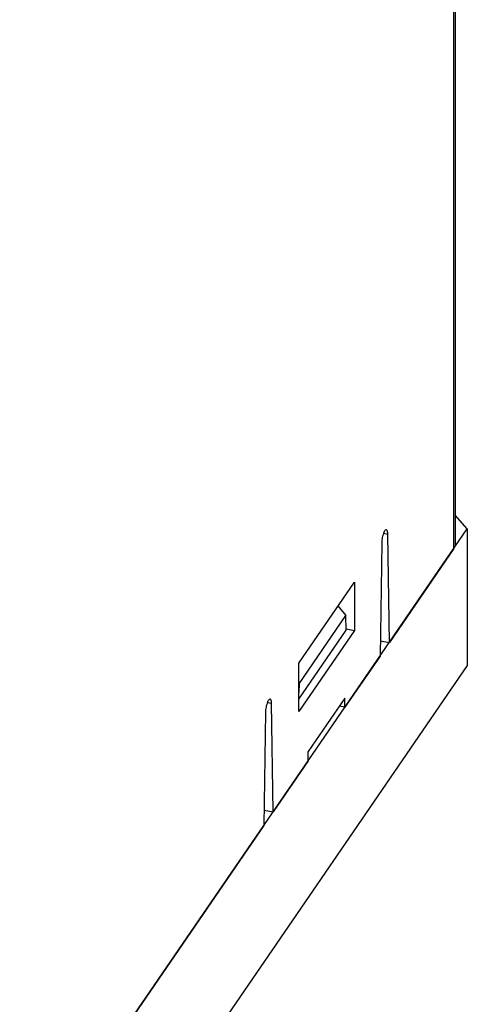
# Model space of a CAD drawing. Extents: x -837 to -216, y -123 to 601.
# Tile 133 of 136: x -241 to -216, y 470 to 525. Entities that reach past the tile are written whole.
import ezdxf

# ---------------------------------------------------------------- set-up
doc = ezdxf.new("R2010")
doc.units = 0
doc.header["$LTSCALE"] = 23.1
doc.layers.add('HEATSINK_AM_0', color=7, linetype='CONTINUOUS')

msp = doc.modelspace()

# ---------------------------------------------------------------- linework, layer by layer
at = {"layer": 'HEATSINK_AM_0', "color": 7}
for p, q in [((-216.759, 495.328), (-216.759, 577.844)), ((-216.687, 578.061), (-216.687, 495.546)), ((-216.007, 496.424), (-216.687, 497.196)), ((-288.172, 391.355), (-216.007, 496.424)), ((-220.689, 496.188), (-220.453, 496.141)), ((-216.007, 496.424), (-216.007, 488.791)), ((-220.795, 495.658), (-220.882, 489.325)), ((-220.366, 490.077), (-220.453, 496.141)), ((-216.759, 495.328), (-220.366, 490.077)), ((-225.427, 488.936), (-222.319, 493.461)), ((-222.319, 493.461), (-222.319, 490.758)), ((-223.239, 492.122), (-222.799, 491.587)), ((-225.417, 487.774), (-222.799, 491.587)), ((-222.781, 490.765), (-222.799, 491.587)), ((-225.427, 486.912), (-222.781, 490.765)), ((-222.319, 490.758), (-225.427, 486.233)), ((-222.783, 490.852), (-222.319, 490.758)), ((-220.871, 490.174), (-220.366, 490.077)), ((-220.882, 489.325), (-222.848, 486.463)), ((-216.007, 488.791), (-288.172, 383.723)), ((-225.427, 486.233), (-225.427, 488.936)), ((-225.417, 487.774), (-225.427, 487.787)), ((-225.417, 487.774), (-225.427, 487.299)), ((-222.848, 486.972), (-224.898, 483.987)), ((-222.848, 486.463), (-222.848, 486.972)), ((-227.182, 486.74), (-226.951, 486.694)), ((-226.864, 480.616), (-226.951, 486.694)), ((-222.846, 486.466), (-223.153, 486.528)), ((-227.293, 486.182), (-227.381, 479.864)), ((-224.9, 483.476), (-224.897, 483.989)), ((-224.898, 483.478), (-226.864, 480.616)), ((-227.369, 480.713), (-226.864, 480.616)), ((-227.381, 479.864), (-277.14, 407.417))]:
    msp.add_line(p, q, dxfattribs=at)
for points in [[(-220.529, 496.383), (-220.545, 496.383), (-220.569, 496.373), (-220.595, 496.352), (-220.621, 496.32), (-220.647, 496.278), (-220.673, 496.227), (-220.698, 496.167), (-220.721, 496.102), (-220.741, 496.03), (-220.759, 495.956), (-220.774, 495.879), (-220.785, 495.803), (-220.792, 495.73), (-220.795, 495.658)], [(-220.453, 496.141), (-220.455, 496.205), (-220.461, 496.26), (-220.472, 496.306), (-220.485, 496.342), (-220.503, 496.367), (-220.523, 496.381), (-220.529, 496.383)], [(-227.028, 486.922), (-227.049, 486.921), (-227.073, 486.908), (-227.099, 486.885), (-227.125, 486.851), (-227.152, 486.806), (-227.177, 486.753), (-227.201, 486.692), (-227.224, 486.625), (-227.244, 486.553), (-227.261, 486.478), (-227.275, 486.401), (-227.285, 486.325), (-227.291, 486.252), (-227.293, 486.182)], [(-226.951, 486.694), (-226.955, 486.757), (-226.962, 486.81), (-226.973, 486.854), (-226.987, 486.888), (-227.005, 486.91), (-227.028, 486.922)]]:
    msp.add_lwpolyline(points, dxfattribs=at)

doc.saveas('drawing.dxf')
